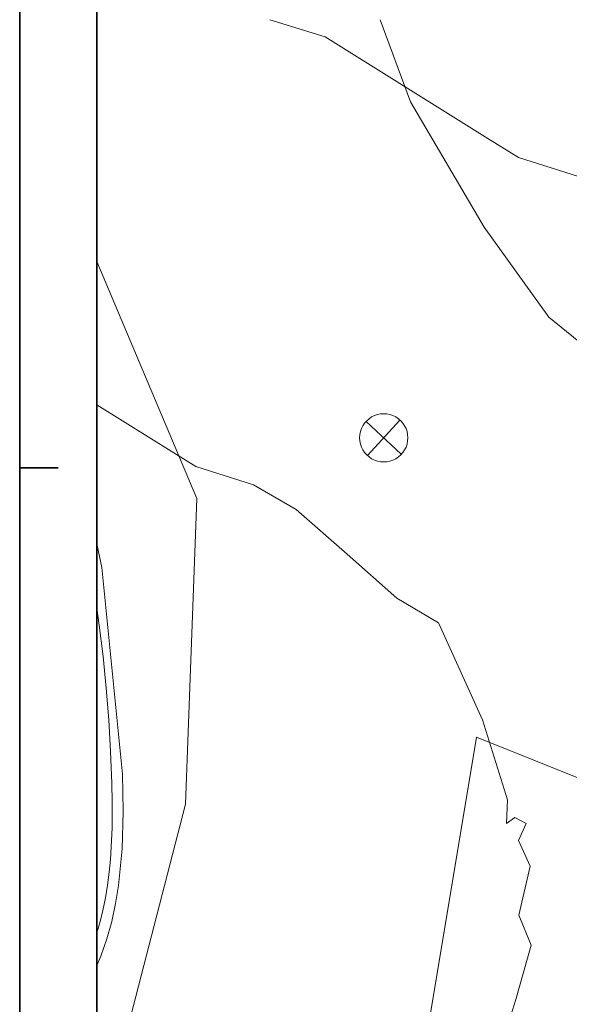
# Model space of a CAD drawing. Extents: x -779 to 790, y -208 to 633.
# Tile 10 of 232: x -779 to -637, y 248 to 503. Entities that reach past the tile are written whole.
import ezdxf

# ---------------------------------------------------------------- set-up
doc = ezdxf.new("R2010")
doc.units = 0
doc.layers.get('0').update_dxf_attribs({"lineweight": 25})
for name, color, linetype, lineweight, true_color in [('10 Bäume Bestand', 9, 'Continuous', 18, 0x808080), ('10 Wege Bestand - 2D', 9, 'Continuous', 18, 0x808080), ('10 Wege Bestand - Schächte', 9, 'Continuous', 18, 0x808080), ('91 Aufstellflächen Feuerwehr', 9, 'Continuous', 18, 0x808080)]:
    doc.layers.add(name, color=color, linetype=linetype, lineweight=lineweight, true_color=true_color)
doc.layers.add('Rahmen-A0U86KLAPE', color=7, linetype='Continuous', lineweight=35)
doc.layers.add('X_Rahmen', color=7, linetype='Continuous', lineweight=25)

# ---------------------------------------------------------------- blocks, each defined once
blk = doc.blocks.new('Blockreferenz-A07F5V4KWF', base_point=(-779.5, -207.57))
at = {"layer": 'Rahmen-A0U86KLAPE', "color": 0, "linetype": 'ByBlock', "ltscale": 0.35}
for p, q in [((-779.5, 633.43), (-779.5, -207.57)), ((-759.5, -202.57), (-759.5, 628.43)), ((-779.5, 386.43), (-769.5, 386.43))]:
    blk.add_line(p, q, dxfattribs=at)
blk = doc.blocks.new('Referenz-A07F5V59WF', base_point=(-759.5, -206.19))
at = {"layer": '10 Bäume Bestand', "color": 0, "linetype": 'Continuous', "ltscale": 162.000017}
for p, q in [((-700.39, 498.08), (-714.71, 502.45)), ((-658.25, 471.71), (-700.39, 498.08)), ((-650.36, 466.84), (-658.25, 471.71)), ((-629.65, 460.24), (-650.36, 466.84)), ((-739.54, 390.32), (-759.5, 402.81)), ((-733.86, 386.81), (-739.54, 390.32)), ((-718.95, 382.06), (-733.86, 386.81)), ((-707.94, 375.72), (-718.95, 382.06)), ((-694.65, 364.12), (-707.94, 375.72)), ((-681.87, 352.68), (-694.65, 364.12)), ((-671.07, 346.37), (-681.87, 352.68)), ((-659.61, 321.24), (-671.07, 346.37)), ((-653.2, 300.5), (-659.61, 321.24)), ((-653.46, 294.36), (-653.2, 300.5)), ((-651.26, 295.92), (-653.46, 294.36)), ((-648.34, 294.42), (-651.26, 295.92)), ((-650.33, 289.96), (-648.34, 294.42)), ((-647.34, 283.34), (-650.33, 289.96)), ((-650.24, 270.68), (-647.34, 283.34)), ((-647.07, 262.87), (-650.24, 270.68)), ((-650.98, 248.83), (-647.07, 262.87)), ((-654.09, 239.06), (-650.98, 248.83))]:
    blk.add_line(p, q, dxfattribs=at)
at = {"layer": '10 Wege Bestand - 2D', "color": 0, "linetype": 'Continuous', "ltscale": 162.000017}
for p, q in [((-758.21, 360.65), (-759.5, 366.83)), ((-752.88, 307.15), (-758.21, 360.65)), ((-758.89, 345.77), (-759.5, 350.16)), ((-757.92, 337.61), (-758.89, 345.77)), ((-757.1, 329.42), (-757.92, 337.61)), ((-756.44, 321.23), (-757.1, 329.42)), ((-755.95, 313.02), (-756.44, 321.23)), ((-755.64, 304.81), (-755.95, 313.02)), ((-752.7, 297.48), (-752.88, 307.15)), ((-755.6, 303.16), (-755.64, 304.81)), ((-755.56, 301.52), (-755.6, 303.16)), ((-755.54, 299.87), (-755.56, 301.52)), ((-755.53, 298.22), (-755.54, 299.87)), ((-755.55, 294.93), (-755.53, 296.58)), ((-755.53, 296.58), (-755.53, 298.22)), ((-752.97, 287.84), (-752.7, 297.48)), ((-755.63, 291.64), (-755.58, 293.28)), ((-755.58, 293.28), (-755.55, 294.93)), ((-755.69, 289.99), (-755.63, 291.64)), ((-755.88, 286.71), (-755.78, 288.35)), ((-755.78, 288.35), (-755.69, 289.99)), ((-756.01, 285.06), (-755.88, 286.71)), ((-753.9, 278.32), (-752.97, 287.84)), ((-756.33, 281.75), (-756.01, 285.06)), ((-756.76, 278.44), (-756.33, 281.75)), ((-757.3, 275.15), (-756.76, 278.44)), ((-754.66, 273.64), (-753.9, 278.32)), ((-757.96, 271.89), (-757.3, 275.15)), ((-755.66, 269.02), (-754.66, 273.64)), ((-758.75, 268.66), (-757.96, 271.89)), ((-759.5, 266.07), (-758.75, 268.66)), ((-756.92, 264.48), (-755.66, 269.02)), ((-758.47, 260.03), (-756.92, 264.48)), ((-759.5, 257.62), (-758.47, 260.03))]:
    blk.add_line(p, q, dxfattribs=at)
at = {"layer": '10 Wege Bestand - Schächte', "color": 0, "linetype": 'Continuous', "ltscale": 162.000017}
for p, q in [((-686.84, 400.28), (-687.62, 400.02)), ((-686.04, 400.44), (-686.84, 400.28)), ((-685.22, 400.49), (-686.04, 400.44)), ((-684.41, 400.44), (-685.22, 400.49)), ((-683.61, 400.28), (-684.41, 400.44)), ((-682.83, 400.02), (-683.61, 400.28)), ((-690.18, 398.05), (-690.64, 397.37)), ((-689.64, 398.66), (-690.18, 398.05)), ((-680.68, 390.05), (-689.77, 398.44)), ((-689.03, 399.2), (-689.64, 398.66)), ((-689.42, 389.69), (-681.03, 398.79)), ((-688.35, 399.66), (-689.03, 399.2)), ((-687.62, 400.02), (-688.35, 399.66)), ((-682.1, 399.66), (-682.83, 400.02)), ((-681.42, 399.2), (-682.1, 399.66)), ((-680.81, 398.66), (-681.42, 399.2)), ((-680.27, 398.05), (-680.81, 398.66)), ((-679.81, 397.37), (-680.27, 398.05)), ((-691.26, 395.86), (-691.42, 395.06)), ((-691, 396.63), (-691.26, 395.86)), ((-690.64, 397.37), (-691, 396.63)), ((-679.45, 396.63), (-679.81, 397.37)), ((-679.19, 395.86), (-679.45, 396.63)), ((-679.03, 395.06), (-679.19, 395.86)), ((-691.42, 395.06), (-691.47, 394.24)), ((-691.47, 394.24), (-691.42, 393.43)), ((-691.42, 393.43), (-691.26, 392.63)), ((-691.26, 392.63), (-691, 391.85)), ((-679.45, 391.85), (-679.19, 392.63)), ((-679.19, 392.63), (-679.03, 393.43)), ((-678.98, 394.24), (-679.03, 395.06)), ((-679.03, 393.43), (-678.98, 394.24)), ((-691, 391.85), (-690.64, 391.12)), ((-690.64, 391.12), (-690.18, 390.44)), ((-690.18, 390.44), (-689.64, 389.82)), ((-680.81, 389.82), (-680.27, 390.44)), ((-680.27, 390.44), (-679.81, 391.12)), ((-679.81, 391.12), (-679.45, 391.85)), ((-689.64, 389.82), (-689.03, 389.28)), ((-689.03, 389.28), (-688.35, 388.83)), ((-688.35, 388.83), (-687.62, 388.47)), ((-687.62, 388.47), (-686.84, 388.21)), ((-686.84, 388.21), (-686.04, 388.05)), ((-686.04, 388.05), (-685.22, 387.99)), ((-685.22, 387.99), (-684.41, 388.05)), ((-684.41, 388.05), (-683.61, 388.21)), ((-683.61, 388.21), (-682.83, 388.47)), ((-682.83, 388.47), (-682.1, 388.83)), ((-682.1, 388.83), (-681.42, 389.28)), ((-681.42, 389.28), (-680.81, 389.82))]:
    blk.add_line(p, q, dxfattribs=at)
at = {"layer": '91 Aufstellflächen Feuerwehr', "color": 0, "linetype": 'Continuous', "ltscale": 162.000017}
for p, q in [((-678.33, 481.2), (-686.14, 502.46)), ((-659.23, 448.79), (-678.33, 481.2)), ((-659.23, 448.79), (-642.46, 425.5)), ((-759.5, 439.92), (-733.62, 378.55)), ((-642.46, 425.5), (-620.23, 407.34)), ((-736.56, 299.35), (-733.62, 378.55)), ((-673.25, 244.13), (-661.21, 316.7)), ((-661.21, 316.7), (-616.47, 298.78)), ((-756.4, 222.62), (-736.56, 299.35))]:
    blk.add_line(p, q, dxfattribs=at)

msp = doc.modelspace()

# ---------------------------------------------------------------- block references
at = {"color": 8, "lineweight": 25, "ltscale": 1250, "true_color": 0x808080}
msp.add_blockref('Referenz-A07F5V59WF', (-759.5, -206.19), dxfattribs=at)
at = {"layer": 'X_Rahmen', "ltscale": 0.25}
msp.add_blockref('Blockreferenz-A07F5V4KWF', (-779.5, -207.57), dxfattribs=at)

doc.saveas('drawing.dxf')
